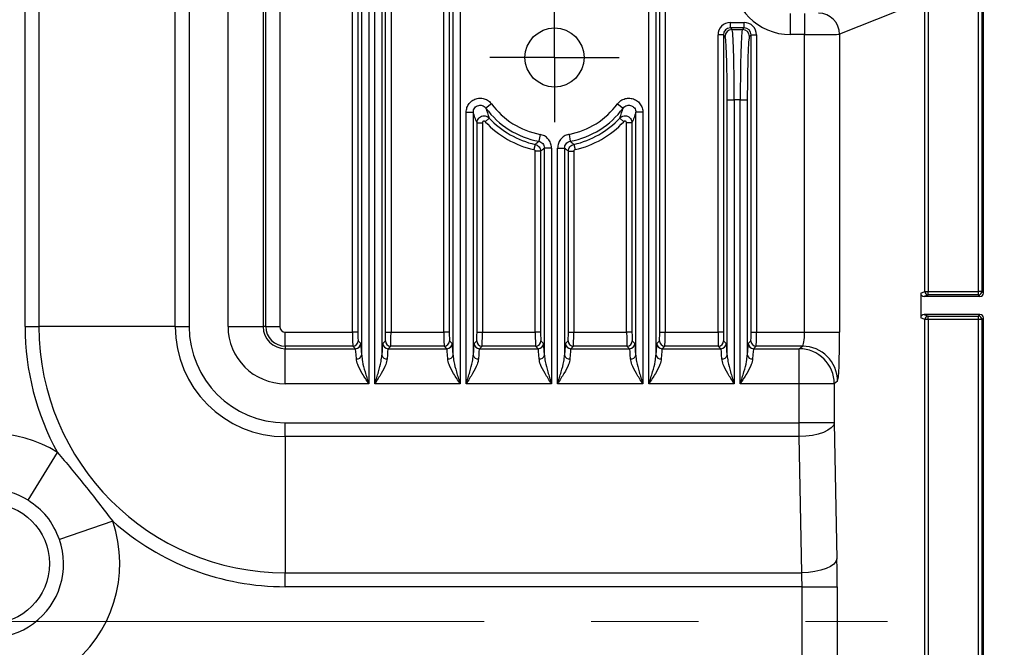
# Model space of a CAD drawing. Header units: millimetres. Extents: x 0 to 210, y 0 to 148.
# Tile 34 of 52: x 121 to 132, y 55 to 62. Entities that reach past the tile are written whole.
import ezdxf

# ---------------------------------------------------------------- set-up
doc = ezdxf.new("R2010")
doc.units = ezdxf.units.MM
doc.header["$LTSCALE"] = 0.5
doc.linetypes.add('CENTERX2', pattern=[20.32, 12.7, -2.54, 2.54, -2.54])
doc.layers.add('FORMAT', color=7, linetype='Continuous')
doc.styles.add('SLDTEXTSTYLE0', font='TXT', dxfattribs={"width": 0.605})
doc.dimstyles.new('SLDDIMSTYLE6', dxfattribs={"dimtxt": 1.284159, "dimasz": 1.651, "dimexe": 0, "dimexo": 0.0625, "dimgap": 0.32104, "dimtad": 1, "dimdec": 1, "dimlfac": 6, "dimrnd": 1e-09, "dimzin": 12, "dimdsep": 46, "dimtxsty": 'SLDTEXTSTYLE0', "dimsah": 1, "dimcen": 0.09, "dimadec": 0, "dimazin": 3, "dimtfac": 1, "dimtdec": 1, "dimtofl": 0, "dimtmove": 0, "dimatfit": 3, "dimfxl": 0, "dimfrac": 2, "dimtolj": 1, "dimtzin": 12, "dimarcsym": 0})

# ---------------------------------------------------------------- blocks, each defined once
blk = doc.blocks.new('_D_18')
at = {"layer": 'FORMAT'}
for p, q in [((128.778, 66.447), (138.456, 66.447)), ((137.956, 66.447), (137.956, 43.895)), ((135.689, 57.376), (135.689, 57.817)), ((135.689, 57.817), (137.662, 57.817)), ((137.662, 57.817), (137.662, 57.376)), ((135.689, 52.966), (135.689, 52.525)), ((137.662, 52.525), (137.662, 52.966)), ((135.689, 52.525), (137.662, 52.525)), ((128.778, 43.895), (138.456, 43.895))]:
    blk.add_line(p, q, dxfattribs=at)
for points in [[(137.956, 66.447), (137.702, 64.796), (138.21, 64.796)], [(137.956, 43.895), (138.21, 45.546), (137.702, 45.546)]]:
    blk.add_solid(points, dxfattribs=at)
at = {"layer": 'FORMAT', "char_height": 1.3229, "attachment_point": 1, "rotation": 90, "style": 'SLDTEXTSTYLE0'}
for s, insert in [('135,3', (133.69, 52.966)), ('5,327', (135.956, 52.966))]:
    blk.add_mtext(s, dxfattribs=dict(at, insert=insert))
blk = doc.blocks.new('SW_CENTERMARKSYMBOL_1')
at = {"layer": 'FORMAT', "color": 0}
for p, q in [((0, 0.417), (0, 0.767)), ((0, 0), (0, 0.417)), ((-0.417, 0), (-0.767, 0)), ((0, 0), (-0.417, 0)), ((0, 0), (0, -0.417)), ((0, 0), (0.417, 0)), ((0.417, 0), (0.767, 0)), ((0, -0.417), (0, -0.767))]:
    blk.add_line(p, q, dxfattribs=at)

msp = doc.modelspace()

# ---------------------------------------------------------------- linework, layer by layer
at = {"color": 7, "linetype": 'Continuous', "lineweight": 25}
for p, q in [((120.883995, 58.69495), (120.883995, 65.040046)), ((121.049363, 65.037057), (121.049363, 58.69495)), ((123.737669, 58.69495), (123.737669, 65.044573)), ((123.904234, 65.069153), (123.904234, 58.69495)), ((124.767232, 58.628964), (124.767232, 65.032064)), ((124.830694, 65.032064), (124.830694, 58.628964)), ((125.159747, 58.628964), (125.159747, 65.032064)), ((125.223208, 65.032064), (125.223208, 58.628964)), ((125.850566, 58.628964), (125.850566, 65.032064)), ((125.914027, 65.032064), (125.914027, 58.628964)), ((128.409747, 58.628964), (128.409747, 65.032064)), ((128.473208, 65.032064), (128.473208, 58.628964)), ((122.664143, 58.69495), (122.664143, 65.006572)), ((122.829511, 65.006572), (122.829511, 58.69495)), ((123.290863, 58.69495), (123.290863, 65.006572)), ((123.707276, 65.006572), (123.707276, 58.69495)), ((132.187659, 59.111584), (132.187659, 64.422622)), ((132.22932, 64.421907), (132.22932, 59.111584)), ((132.24846, 59.092443), (132.24846, 64.402767)), ((124.875798, 58.356189), (124.875798, 64.262693)), ((124.959081, 64.262693), (124.959081, 58.015592)), ((125.03136, 58.015592), (125.03136, 64.262693)), ((125.114642, 64.262693), (125.114642, 58.356189)), ((125.959131, 58.356189), (125.959131, 64.262693)), ((126.042414, 64.262693), (126.042414, 58.015592)), ((128.28136, 58.015592), (128.28136, 64.262693)), ((128.364642, 64.262693), (128.364642, 58.356189)), ((131.551619, 59.111584), (131.551619, 63.699946)), ((131.593246, 63.699946), (131.593246, 59.111584)), ((129.95772, 62.409227), (129.95772, 62.159265)), ((130.12609, 62.409227), (130.12609, 62.159265)), ((131.208097, 62.4282), (130.54236, 62.162047)), ((129.247309, 62.238638), (129.247309, 62.302099)), ((129.247309, 62.302099), (129.409797, 62.302099)), ((129.247309, 62.238638), (129.267137, 62.21881)), ((129.409797, 62.238638), (129.247309, 62.238638)), ((129.389969, 62.21881), (129.409797, 62.238638)), ((129.409797, 62.238638), (129.409797, 62.302099)), ((129.164027, 62.155355), (129.100566, 62.155355)), ((129.100566, 58.628964), (129.100566, 62.155355)), ((129.164027, 62.155355), (129.164027, 58.628964)), ((129.183855, 62.135527), (129.164027, 62.155355)), ((129.267137, 62.21881), (129.389969, 62.21881)), ((129.49308, 62.155355), (129.473252, 62.135527)), ((129.49308, 58.628964), (129.49308, 62.155355)), ((129.49308, 62.155355), (129.556541, 62.155355)), ((129.556541, 62.155355), (129.556541, 58.628964)), ((130.12609, 62.159265), (129.95772, 62.159265)), ((130.12609, 58.628964), (130.12609, 62.159265)), ((130.54236, 62.162047), (130.54236, 58.628964)), ((126.415291, 61.335781), (126.348275, 61.286337)), ((127.908482, 61.335781), (127.975499, 61.286337)), ((129.209131, 61.385984), (129.292414, 61.385984)), ((129.209131, 58.356189), (129.209131, 61.385984)), ((129.292414, 61.385984), (129.292414, 58.015592)), ((129.364693, 61.385984), (129.292414, 61.385984)), ((129.364693, 58.015592), (129.364693, 61.385984)), ((129.364693, 61.385984), (129.447976, 61.385984)), ((129.447976, 61.385984), (129.447976, 58.356189)), ((126.114693, 58.015592), (126.114693, 61.236892)), ((126.114693, 61.236892), (126.197976, 61.236892)), ((126.197976, 61.236892), (126.197976, 58.356189)), ((128.209081, 61.236892), (128.125798, 61.236892)), ((128.125798, 58.356189), (128.125798, 61.236892)), ((128.209081, 61.236892), (128.209081, 58.015592)), ((126.24308, 58.628964), (126.24308, 61.111823)), ((126.24308, 61.111823), (126.306541, 61.111823)), ((126.306541, 61.111823), (126.306541, 58.628964)), ((126.38743, 61.168452), (126.340897, 61.125301)), ((127.936344, 61.168452), (127.982877, 61.125301)), ((128.080694, 61.111823), (128.017232, 61.111823)), ((128.017232, 58.628964), (128.017232, 61.111823)), ((128.080694, 61.111823), (128.080694, 58.628964)), ((126.990034, 60.974865), (126.974608, 60.893023)), ((127.333739, 60.974865), (127.349165, 60.893023)), ((126.93219, 60.855702), (126.918388, 60.79376)), ((127.391584, 60.855702), (127.405385, 60.79376)), ((126.99736, 60.774413), (126.933899, 60.774413)), ((126.933899, 58.628964), (126.933899, 60.774413)), ((126.99736, 60.774413), (126.99736, 58.628964)), ((127.125747, 60.811182), (127.042465, 60.811182)), ((127.042465, 58.356189), (127.042465, 60.811182)), ((127.125747, 60.811182), (127.125747, 58.015592)), ((127.198026, 58.015592), (127.198026, 60.811182)), ((127.198026, 60.811182), (127.281309, 60.811182)), ((127.281309, 60.811182), (127.281309, 58.356189)), ((127.326413, 58.628964), (127.326413, 60.774413)), ((127.326413, 60.774413), (127.389875, 60.774413)), ((127.389875, 60.774413), (127.389875, 58.628964)), ((131.503694, 59.092424), (131.551619, 59.111584)), ((131.503694, 59.092424), (131.503694, 58.797475)), ((131.551619, 59.111584), (131.593246, 59.111584)), ((131.593246, 59.069924), (131.593246, 59.111584)), ((131.593246, 59.111584), (132.187659, 59.111584)), ((132.187659, 59.069924), (132.187659, 59.111584)), ((132.22932, 59.111584), (132.187659, 59.111584)), ((132.22932, 59.111584), (132.24846, 59.092443)), ((131.593246, 59.069924), (131.545369, 59.050783)), ((132.2068, 59.050783), (131.545369, 59.050783)), ((132.187659, 59.069924), (131.593246, 59.069924)), ((132.2068, 59.050783), (132.187659, 59.069924)), ((131.551619, 58.778315), (131.503694, 58.797475)), ((132.2068, 58.839116), (131.545369, 58.839116)), ((131.545369, 58.839116), (131.593246, 58.819976)), ((131.551619, 51.611584), (131.551619, 58.778315)), ((131.593246, 58.778315), (131.551619, 58.778315)), ((131.593246, 58.819976), (132.187659, 58.819976)), ((131.593246, 58.778315), (131.593246, 58.819976)), ((132.187659, 58.778315), (131.593246, 58.778315)), ((131.593246, 58.778315), (131.593246, 51.611584)), ((132.187659, 58.819976), (132.2068, 58.839116)), ((132.187659, 58.778315), (132.187659, 58.819976)), ((132.22932, 58.778315), (132.187659, 58.778315)), ((132.187659, 51.611584), (132.187659, 58.778315)), ((132.24846, 58.797456), (132.22932, 58.778315)), ((132.22932, 58.778315), (132.22932, 51.611584)), ((132.24846, 51.592443), (132.24846, 58.797456)), ((120.883995, 58.69495), (121.049363, 58.69495)), ((122.664143, 58.69495), (121.049363, 58.69495)), ((122.664143, 58.69495), (122.829511, 58.69495)), ((123.290863, 58.69495), (123.707276, 58.69495)), ((123.737669, 58.69495), (123.707276, 58.69495)), ((123.737669, 58.69495), (123.904234, 58.69495)), ((123.97022, 58.462399), (123.97022, 58.628964)), ((123.97022, 58.628964), (124.767232, 58.628964)), ((124.830694, 58.628964), (124.767232, 58.628964)), ((125.159747, 58.628964), (125.223208, 58.628964)), ((125.223208, 58.628964), (125.850566, 58.628964)), ((125.914027, 58.628964), (125.850566, 58.628964)), ((126.24308, 58.628964), (126.306541, 58.628964)), ((126.306541, 58.628964), (126.933899, 58.628964)), ((126.99736, 58.628964), (126.933899, 58.628964)), ((127.326413, 58.628964), (127.389875, 58.628964)), ((127.389875, 58.628964), (128.017232, 58.628964)), ((128.080694, 58.628964), (128.017232, 58.628964)), ((128.409747, 58.628964), (128.473208, 58.628964)), ((128.473208, 58.628964), (129.100566, 58.628964)), ((129.164027, 58.628964), (129.100566, 58.628964)), ((129.49308, 58.628964), (129.556541, 58.628964)), ((129.556541, 58.628964), (130.12609, 58.628964)), ((130.12609, 58.628964), (130.54236, 58.628964)), ((124.83417, 58.52586), (124.864564, 58.495466)), ((125.125876, 58.495466), (125.15627, 58.52586)), ((125.917504, 58.52586), (125.947897, 58.495466)), ((126.20921, 58.495466), (126.239603, 58.52586)), ((127.000837, 58.52586), (127.031231, 58.495466)), ((127.292543, 58.495466), (127.322936, 58.52586)), ((128.08417, 58.52586), (128.114564, 58.495466)), ((128.375876, 58.495466), (128.40627, 58.52586)), ((129.167504, 58.52586), (129.197897, 58.495466)), ((129.45921, 58.495466), (129.489603, 58.52586)), ((123.97022, 58.462399), (123.97022, 58.432005)), ((124.770709, 58.462399), (123.97022, 58.462399)), ((123.97022, 58.015592), (123.97022, 58.432005)), ((123.97022, 58.432005), (124.801103, 58.432005)), ((124.801103, 58.432005), (124.770709, 58.462399)), ((125.219731, 58.462399), (125.189338, 58.432005)), ((125.189338, 58.432005), (125.884436, 58.432005)), ((125.854042, 58.462399), (125.219731, 58.462399)), ((125.884436, 58.432005), (125.854042, 58.462399)), ((126.303064, 58.462399), (126.272671, 58.432005)), ((126.272671, 58.432005), (126.967769, 58.432005)), ((126.937376, 58.462399), (126.303064, 58.462399)), ((126.967769, 58.432005), (126.937376, 58.462399)), ((127.386398, 58.462399), (127.356004, 58.432005)), ((127.356004, 58.432005), (128.051103, 58.432005)), ((128.020709, 58.462399), (127.386398, 58.462399)), ((128.051103, 58.432005), (128.020709, 58.462399)), ((128.469731, 58.462399), (128.439338, 58.432005)), ((128.439338, 58.432005), (129.134436, 58.432005)), ((129.104042, 58.462399), (128.469731, 58.462399)), ((129.134436, 58.432005), (129.104042, 58.462399)), ((129.553064, 58.462399), (129.522671, 58.432005)), ((129.522671, 58.432005), (130.063509, 58.432005)), ((130.10151, 58.462399), (129.553064, 58.462399)), ((130.063509, 58.432005), (130.10151, 58.462399)), ((130.063509, 58.015592), (130.063509, 58.432005)), ((130.51778, 58.045986), (130.47978, 58.015592)), ((124.959081, 58.015592), (123.97022, 58.015592)), ((126.042414, 58.015592), (125.03136, 58.015592)), ((127.125747, 58.015592), (126.114693, 58.015592)), ((128.209081, 58.015592), (127.198026, 58.015592)), ((129.292414, 58.015592), (128.28136, 58.015592)), ((130.063509, 58.015592), (129.364693, 58.015592)), ((130.063509, 57.55424), (130.063509, 58.015592)), ((130.47978, 58.015592), (130.063509, 58.015592)), ((130.47978, 58.015592), (130.47978, 57.55424)), ((123.97022, 57.55424), (130.063509, 57.55424)), ((123.97022, 57.388873), (123.97022, 57.55424)), ((130.063509, 57.388873), (130.063509, 57.55424)), ((130.47978, 57.55424), (130.063509, 57.55424)), ((130.47978, 57.55424), (130.510265, 55.939461)), ((130.063509, 57.388873), (123.97022, 57.388873)), ((123.97022, 57.388873), (123.97022, 55.774093)), ((130.093995, 55.774093), (130.063509, 57.388873)), ((120.920322, 56.635226), (121.268889, 57.202436)), ((121.923138, 56.385353), (121.293434, 56.169251)), ((123.97022, 55.774093), (130.093995, 55.774093)), ((123.97022, 55.608725), (123.97022, 55.774093)), ((130.096983, 55.608725), (123.97022, 55.608725)), ((130.096983, 55.608725), (130.513253, 55.608725)), ((130.096983, 54.781174), (130.096983, 55.608725)), ((130.513253, 55.608725), (130.513253, 54.781174))]:
    msp.add_line(p, q, dxfattribs=at)
at = {"color": 7, "linetype": 'Continuous', "lineweight": 25, "flags": 128}
for points in [[(130.47978, 57.55424), (130.46901, 57.522766), (130.44344, 57.49244), (130.404002, 57.46437), (130.352136, 57.439581), (130.289734, 57.418976), (130.219076, 57.403309), (130.142738, 57.393151), (130.063509, 57.388873)], [(130.510265, 55.939461), (130.499495, 55.907986), (130.473925, 55.87766), (130.434487, 55.84959), (130.382621, 55.824801), (130.320219, 55.804196), (130.249561, 55.788529), (130.173224, 55.778371), (130.093995, 55.774093)]]:
    msp.add_lwpolyline(points, dxfattribs=at)
at = {"color": 7, "linetype": 'Continuous', "lineweight": 25}
for centre, radius in [((127.161887, 61.886616), 0.35), ((120.45772, 55.88245), 0.715501)]:
    msp.add_circle(centre, radius, dxfattribs=at)
for centre, radius, start, end in [((129.95772, 62.849116), 0.689851, 90, 270), ((130.292275, 62.161925), 0.250085, 0.0281624, 89.9260058), ((129.267256, 62.135408), 0.083402, 90.0816919, 179.9183081), ((129.389851, 62.135408), 0.083402, 0.0816919, 89.9183081), ((127.161887, 61.886616), 0.927806, 216.4197561, 259.3257647), ((127.161887, 61.886616), 0.927806, 280.6742353, 323.5802439), ((127.161887, 61.886616), 1.011089, 216.4197561, 259.3257647), ((127.161887, 61.886616), 1.011089, 280.6742353, 323.5802439), ((127.161887, 61.886616), 1.119655, 222.8401893, 257.4391442), ((127.161887, 61.886616), 1.056193, 222.8401893, 257.4391442), ((127.161887, 61.886616), 1.056193, 282.5608558, 317.1598107), ((127.161887, 61.886616), 1.119655, 282.5608558, 317.1598107), ((131.5933, 59.111604), 0.041681, 180.0281624, 269.9260058), ((132.187644, 59.111599), 0.041675, 270.020437, 359.979563), ((131.5933, 58.778295), 0.041681, 90.0739942, 179.9718376), ((132.187644, 58.778301), 0.041675, 0.020437, 89.979563), ((123.97022, 58.69495), 3.086225, 180, 208.9211056), ((123.97022, 58.69495), 2.920857, 180, 270), ((123.97022, 58.69495), 1.306077, 180, 270), ((123.97022, 58.69495), 1.140709, 180, 270), ((123.97022, 58.69495), 0.679357, 180, 270), ((123.97022, 58.69495), 0.262945, 180, 270), ((123.97022, 58.69495), 0.232551, 180, 270), ((123.97022, 58.69495), 0.065986, 180, 270), ((124.770619, 58.525951), 0.063552, 270.0816919, 359.9183081), ((124.801012, 58.495557), 0.063552, 270.0816919, 359.9183081), ((125.189428, 58.495557), 0.063552, 180.0816919, 269.9183081), ((125.219822, 58.525951), 0.063552, 180.0816919, 269.9183081), ((125.853952, 58.525951), 0.063552, 270.0816919, 359.9183081), ((125.884345, 58.495557), 0.063552, 270.0816919, 359.9183081), ((126.272761, 58.495557), 0.063552, 180.0816919, 269.9183081), ((126.303155, 58.525951), 0.063552, 180.0816919, 269.9183081), ((126.937285, 58.525951), 0.063552, 270.0816919, 359.9183081), ((126.967679, 58.495557), 0.063552, 270.0816919, 359.9183081), ((127.356095, 58.495557), 0.063552, 180.0816919, 269.9183081), ((127.386488, 58.525951), 0.063552, 180.0816919, 269.9183081), ((128.020619, 58.525951), 0.063552, 270.0816919, 359.9183081), ((128.051012, 58.495557), 0.063552, 270.0816919, 359.9183081), ((128.439428, 58.495557), 0.063552, 180.0816919, 269.9183081), ((128.469822, 58.525951), 0.063552, 180.0816919, 269.9183081), ((129.103952, 58.525951), 0.063552, 270.0816919, 359.9183081), ((129.134345, 58.495557), 0.063552, 270.0816919, 359.9183081), ((129.522761, 58.495557), 0.063552, 180.0816919, 269.9183081), ((129.553155, 58.525951), 0.063552, 180.0816919, 269.9183081), ((130.062695, 58.014921), 0.417085, 0.0922692, 89.8880856), ((130.100695, 58.045314), 0.417085, 0.0922692, 89.8880856), ((124.818809, 58.369256), 0.058468, 263.644788, 347.0866852), ((125.171632, 58.369256), 0.058468, 192.9133148, 276.355212), ((125.902142, 58.369256), 0.058468, 263.644788, 347.0866852), ((126.254965, 58.369256), 0.058468, 192.9133148, 276.355212), ((126.985475, 58.369256), 0.058468, 263.644788, 347.0866852), ((127.338298, 58.369256), 0.058468, 192.9133148, 276.355212), ((128.068809, 58.369256), 0.058468, 263.644788, 347.0866852), ((128.421632, 58.369256), 0.058468, 192.9133148, 276.355212), ((129.152142, 58.369256), 0.058468, 263.644788, 347.0866852), ((129.504965, 58.369256), 0.058468, 192.9133148, 276.355212), ((120.45772, 55.88245), 1.54931, 58.4280965, 119.975675), ((120.45772, 55.88245), 0.883557, 58.4280965, 119.975675), ((120.45772, 55.88245), 1.54931, 162.2553321, 18.9412343), ((123.97022, 58.69495), 3.086225, 228.4482252, 270), ((120.45772, 55.88245), 0.883557, 162.2553321, 18.9412343)]:
    msp.add_arc(centre, radius, start, end, dxfattribs=at)
for centre, major_axis, ratio, start_param, end_param in [((129.247488, 62.155176), (0.103953, -0.103953), 0.998782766, 2.356803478, 3.926381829), ((129.247488, 62.155176), (0.059107, -0.059107), 0.996934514, 2.356803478, 3.926381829), ((129.409619, 62.155176), (-0.103953, -0.103953), 0.998782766, 2.356803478, 3.926381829), ((129.409619, 62.155176), (0.059107, 0.059107), 0.996934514, 5.498396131, 7.067974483), ((129.182941, 61.385984), (0, 0.75), 0.034920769, 4.71238898, 6.248278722), ((129.266223, 61.385984), (0, 0.833333), 0.031428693, 4.71238898, 6.248278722), ((129.390884, 61.385984), (0, 0.833333), 0.031428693, 0.034906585, 1.570796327), ((129.474166, 61.385984), (0, 0.75), 0.034920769, 0.034906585, 1.570796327), ((130.12609, 62.162174), (0.416667, 0), 0.006982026, 4.71238898, 6.239552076), ((131.545401, 59.092456), (0.038732, 0.015485), 0.998896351, 2.761650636, 4.331685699), ((132.206787, 59.092456), (0.029472, -0.029472), 0.99969546, 5.497939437, 7.068431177), ((131.545401, 58.797443), (0.038732, -0.015485), 0.998896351, 1.951499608, 3.521534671), ((132.206787, 58.797443), (0.029472, 0.029472), 0.99969546, 5.497939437, 7.068431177), ((124.770835, 58.628964), (0, 0.166667), 0.021615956, 1.570796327, 3.106686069), ((124.834296, 58.628964), (0, 0.103167), 0.034920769, 1.570796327, 3.106686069), ((125.156144, 58.628964), (0, 0.103167), 0.034920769, 3.176499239, 4.71238898), ((125.219605, 58.628964), (0, 0.166667), 0.021615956, 3.176499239, 4.71238898), ((125.854168, 58.628964), (0, 0.166667), 0.021615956, 1.570796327, 3.106686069), ((125.91763, 58.628964), (0, 0.103167), 0.034920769, 1.570796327, 3.106686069), ((126.239477, 58.628964), (0, 0.103167), 0.034920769, 3.176499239, 4.71238898), ((126.302939, 58.628964), (0, 0.166667), 0.021615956, 3.176499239, 4.71238898), ((126.937502, 58.628964), (0, 0.166667), 0.021615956, 1.570796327, 3.106686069), ((127.000963, 58.628964), (0, 0.103167), 0.034920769, 1.570796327, 3.106686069), ((127.322811, 58.628964), (0, 0.103167), 0.034920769, 3.176499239, 4.71238898), ((127.386272, 58.628964), (0, 0.166667), 0.021615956, 3.176499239, 4.71238898), ((128.020835, 58.628964), (0, 0.166667), 0.021615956, 1.570796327, 3.106686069), ((128.084296, 58.628964), (0, 0.103167), 0.034920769, 1.570796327, 3.106686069), ((128.406144, 58.628964), (0, 0.103167), 0.034920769, 3.176499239, 4.71238898), ((128.469605, 58.628964), (0, 0.166667), 0.021615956, 3.176499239, 4.71238898), ((129.104168, 58.628964), (0, 0.166667), 0.021615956, 1.570796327, 3.106686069), ((129.16763, 58.628964), (0, 0.103167), 0.034920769, 1.570796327, 3.106686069), ((129.489477, 58.628964), (0, 0.103167), 0.034920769, 3.176499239, 4.71238898), ((129.552939, 58.628964), (0, 0.166667), 0.021615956, 3.176499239, 4.71238898), ((130.100621, 58.628964), (0, 0.166667), 0.1528133, 3.176499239, 4.71238898), ((130.516891, 58.628964), (0, 0.583333), 0.043660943, 3.176499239, 4.71238898), ((124.863979, 58.015592), (0, 0.480167), 0.034920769, 5.500937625, 6.248278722), ((125.126461, 58.015592), (0, 0.480167), 0.034920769, 0.034906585, 0.782247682), ((125.947312, 58.015592), (0, 0.480167), 0.034920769, 5.500937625, 6.248278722), ((126.209795, 58.015592), (0, 0.480167), 0.034920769, 0.034906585, 0.782247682), ((127.030645, 58.015592), (0, 0.480167), 0.034920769, 5.500937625, 6.248278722), ((127.293128, 58.015592), (0, 0.480167), 0.034920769, 0.034906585, 0.782247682), ((128.113979, 58.015592), (0, 0.480167), 0.034920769, 5.500937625, 6.248278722), ((128.376461, 58.015592), (0, 0.480167), 0.034920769, 0.034906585, 0.782247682), ((129.197312, 58.015592), (0, 0.480167), 0.034920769, 5.500937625, 6.248278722), ((129.459795, 58.015592), (0, 0.480167), 0.034920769, 0.034906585, 0.782247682), ((124.800518, 58.015592), (0, 0.416667), 0.040242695, 5.500937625, 6.248278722), ((125.189923, 58.015592), (0, 0.416667), 0.040242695, 0.034906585, 0.782247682), ((125.883851, 58.015592), (0, 0.416667), 0.040242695, 5.500937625, 6.248278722), ((126.273256, 58.015592), (0, 0.416667), 0.040242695, 0.034906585, 0.782247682), ((126.967184, 58.015592), (0, 0.416667), 0.040242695, 5.500937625, 6.248278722), ((127.356589, 58.015592), (0, 0.416667), 0.040242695, 0.034906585, 0.782247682), ((128.050518, 58.015592), (0, 0.416667), 0.040242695, 5.500937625, 6.248278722), ((128.439923, 58.015592), (0, 0.416667), 0.040242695, 0.034906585, 0.782247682), ((129.133851, 58.015592), (0, 0.416667), 0.040242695, 5.500937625, 6.248278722), ((129.523256, 58.015592), (0, 0.416667), 0.040242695, 0.034906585, 0.782247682), ((130.476869, 55.608725), (0, 0.833333), 0.043660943, 4.71238898, 5.120507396), ((130.060599, 55.608725), (0, 0.416667), 0.087321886, 4.71238898, 5.120507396)]:
    msp.add_ellipse(centre, major_axis=major_axis, ratio=ratio, start_param=start_param, end_param=end_param, dxfattribs=at)
for points, knots in [([(126.114693, 61.236892), (126.11654, 61.25576), (126.120235, 61.293499), (126.149106, 61.343672), (126.191582, 61.381617), (126.244365, 61.403072), (126.301087, 61.405851), (126.355408, 61.389634), (126.393364, 61.362924), (126.410194, 61.342091), (126.415291, 61.335781)], [0, 0, 0, 0, 0.135382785, 0.270788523, 0.405609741, 0.539673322, 0.673347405, 0.807166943, 0.941600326, 1, 1, 1, 1]), ([(126.197976, 61.236892), (126.19886, 61.246417), (126.200625, 61.265414), (126.214952, 61.290752), (126.236164, 61.309902), (126.262601, 61.32068), (126.291043, 61.321967), (126.318278, 61.313635), (126.337275, 61.300068), (126.345713, 61.289535), (126.348275, 61.286337)], [0, 0, 0, 0, 0.136371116, 0.271980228, 0.406252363, 0.53939197, 0.672306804, 0.805990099, 0.941094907, 1, 1, 1, 1]), ([(127.908482, 61.335781), (127.921171, 61.349867), (127.94655, 61.378042), (127.99957, 61.401275), (128.056277, 61.406591), (128.111488, 61.392518), (128.158781, 61.361079), (128.192865, 61.31578), (128.207551, 61.271752), (128.208725, 61.244995), (128.209081, 61.236892)], [0, 0, 0, 0, 0.135383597, 0.270790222, 0.405610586, 0.539672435, 0.673346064, 0.807166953, 0.941601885, 1, 1, 1, 1]), ([(127.975499, 61.286337), (127.981866, 61.293476), (127.994564, 61.307715), (128.021136, 61.319599), (128.049575, 61.322416), (128.077247, 61.315392), (128.100897, 61.299541), (128.117866, 61.276667), (128.125099, 61.254472), (128.125635, 61.240986), (128.125798, 61.236892)], [0, 0, 0, 0, 0.136375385, 0.271985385, 0.406255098, 0.539392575, 0.6723083, 0.80599393, 0.941098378, 1, 1, 1, 1]), ([(126.24308, 61.111823), (126.234999, 61.132785), (126.219955, 61.171811), (126.20493, 61.2163), (126.197976, 61.236892)], [0, 0, 0, 0, 0.537148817, 1, 1, 1, 1]), ([(126.24308, 61.111823), (126.244205, 61.122065), (126.246354, 61.141622), (126.261997, 61.166734), (126.283631, 61.184918), (126.310322, 61.19497), (126.33871, 61.195553), (126.36625, 61.187121), (126.380374, 61.174672), (126.38743, 61.168452)], [0, 0, 0, 0, 0.154433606, 0.294877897, 0.435308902, 0.576035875, 0.717240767, 0.858728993, 1, 1, 1, 1]), ([(126.348275, 61.286337), (126.354283, 61.266984), (126.367267, 61.225169), (126.380384, 61.188272), (126.38743, 61.168452)], [0, 0, 0, 0, 0.462818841, 1, 1, 1, 1]), ([(127.936344, 61.168452), (127.943401, 61.188304), (127.956518, 61.225202), (127.969501, 61.267019), (127.975499, 61.286337)], [0, 0, 0, 0, 0.538028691, 1, 1, 1, 1]), ([(127.936344, 61.168452), (127.944133, 61.175197), (127.959006, 61.188076), (127.987551, 61.195853), (128.015779, 61.194476), (128.042185, 61.183698), (128.063397, 61.164823), (128.077858, 61.139914), (128.079749, 61.121182), (128.080694, 61.111823)], [0, 0, 0, 0, 0.15443361, 0.29487784, 0.435308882, 0.576035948, 0.717240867, 0.858729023, 1, 1, 1, 1]), ([(128.125798, 61.236892), (128.118856, 61.216337), (128.103831, 61.171845), (128.088787, 61.132819), (128.080694, 61.111823)], [0, 0, 0, 0, 0.462003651, 1, 1, 1, 1]), ([(126.340897, 61.125301), (126.339213, 61.126794), (126.335845, 61.12978), (126.32928, 61.131817), (126.322515, 61.131694), (126.316159, 61.129301), (126.311014, 61.124957), (126.307303, 61.118951), (126.306803, 61.114274), (126.306541, 61.111823)], [0, 0, 0, 0, 0.141499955, 0.283018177, 0.424079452, 0.564591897, 0.704869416, 0.845325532, 1, 1, 1, 1]), ([(128.017232, 61.111823), (128.017013, 61.114063), (128.016574, 61.118542), (128.013145, 61.1245), (128.008101, 61.12901), (128.001813, 61.131577), (127.995087, 61.13189), (127.988282, 61.130009), (127.984736, 61.12692), (127.982877, 61.125301)], [0, 0, 0, 0, 0.141499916, 0.283018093, 0.424079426, 0.564591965, 0.704869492, 0.84532552, 1, 1, 1, 1]), ([(127.125747, 60.811182), (127.125725, 60.813133), (127.125493, 60.833715), (127.117272, 60.873048), (127.087927, 60.921568), (127.044236, 60.959031), (127.008101, 60.969587), (126.990034, 60.974865)], [0, 0, 0, 0, 0.025503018, 0.269061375, 0.512632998, 0.756319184, 1, 1, 1, 1]), ([(127.333739, 60.974865), (127.331826, 60.974482), (127.311643, 60.970441), (127.274513, 60.955077), (127.232269, 60.917253), (127.203546, 60.867378), (127.199866, 60.829914), (127.198026, 60.811182)], [0, 0, 0, 0, 0.025503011, 0.269061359, 0.512632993, 0.756319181, 1, 1, 1, 1]), ([(126.93219, 60.855702), (126.939401, 60.86196), (126.953568, 60.874253), (126.96768, 60.886842), (126.974608, 60.893023)], [0, 0, 0, 0, 0.509053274, 1, 1, 1, 1]), ([(126.93219, 60.855702), (126.941189, 60.852739), (126.959132, 60.846829), (126.980195, 60.82731), (126.994586, 60.802529), (126.996436, 60.783784), (126.99736, 60.774413)], [0, 0, 0, 0, 0.251136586, 0.500702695, 0.750378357, 1, 1, 1, 1]), ([(126.974608, 60.893023), (126.983659, 60.890392), (127.001756, 60.885131), (127.023463, 60.866407), (127.039252, 60.841277), (127.041359, 60.821538), (127.042465, 60.811182)], [0, 0, 0, 0, 0.243862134, 0.487567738, 0.73115011, 1, 1, 1, 1]), ([(127.281309, 60.811182), (127.282218, 60.820564), (127.284036, 60.839321), (127.298415, 60.864121), (127.320186, 60.884292), (127.339193, 60.890019), (127.349165, 60.893023)], [0, 0, 0, 0, 0.2438621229, 0.4875677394, 0.7311501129, 1, 1, 1, 1]), ([(127.326413, 60.774413), (127.327349, 60.783842), (127.329215, 60.80264), (127.343686, 60.827444), (127.364745, 60.84688), (127.382638, 60.852762), (127.391584, 60.855702)], [0, 0, 0, 0, 0.251136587, 0.500702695, 0.750378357, 1, 1, 1, 1]), ([(127.349165, 60.893023), (127.356094, 60.886842), (127.370206, 60.874253), (127.384372, 60.86196), (127.391584, 60.855702)], [0, 0, 0, 0, 0.4909473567, 1, 1, 1, 1]), ([(126.933899, 60.774413), (126.93368, 60.776645), (126.933243, 60.781107), (126.929819, 60.787007), (126.924804, 60.791652), (126.920532, 60.793056), (126.918388, 60.79376)], [0, 0, 0, 0, 0.249646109, 0.499297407, 0.748839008, 1, 1, 1, 1]), ([(127.042465, 60.811182), (127.035083, 60.805088), (127.020049, 60.792677), (127.005014, 60.780574), (126.99736, 60.774413)], [0, 0, 0, 0, 0.490947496, 1, 1, 1, 1]), ([(127.326413, 60.774413), (127.31876, 60.780574), (127.303725, 60.792677), (127.28869, 60.805088), (127.281309, 60.811182)], [0, 0, 0, 0, 0.509051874, 1, 1, 1, 1]), ([(127.405385, 60.79376), (127.403255, 60.793061), (127.398994, 60.791664), (127.39398, 60.787039), (127.390537, 60.781134), (127.390096, 60.776658), (127.389875, 60.774413)], [0, 0, 0, 0, 0.249646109, 0.499297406, 0.748839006, 1, 1, 1, 1]), ([(124.959081, 58.015592), (124.958782, 58.016061), (124.932659, 58.057051), (124.883836, 58.134754), (124.826718, 58.235696), (124.816427, 58.289686), (124.812337, 58.311147)], [0, 0, 0, 0, 0.0046001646, 0.4022651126, 0.7623988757, 1, 1, 1, 1]), ([(124.875798, 58.356189), (124.878179, 58.331255), (124.884307, 58.267088), (124.916599, 58.152502), (124.94407, 58.063416), (124.958901, 58.016164), (124.959081, 58.015592)], [0, 0, 0, 0, 0.229921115, 0.591702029, 0.995062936, 1, 1, 1, 1]), ([(125.03136, 58.015592), (125.031539, 58.016164), (125.04637, 58.063416), (125.073841, 58.152502), (125.106133, 58.267088), (125.112261, 58.331255), (125.114642, 58.356189)], [0, 0, 0, 0, 0.004937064, 0.408297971, 0.770078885, 1, 1, 1, 1]), ([(125.178103, 58.311147), (125.174013, 58.289686), (125.163723, 58.235696), (125.106604, 58.134754), (125.057781, 58.057051), (125.031658, 58.016061), (125.03136, 58.015592)], [0, 0, 0, 0, 0.237601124, 0.597734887, 0.995399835, 1, 1, 1, 1]), ([(126.042414, 58.015592), (126.042115, 58.016061), (126.015993, 58.057051), (125.967169, 58.134754), (125.910051, 58.235696), (125.899761, 58.289686), (125.89567, 58.311147)], [0, 0, 0, 0, 0.004600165, 0.402265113, 0.762398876, 1, 1, 1, 1]), ([(125.959131, 58.356189), (125.961512, 58.331255), (125.96764, 58.267088), (125.999933, 58.152502), (126.027404, 58.063416), (126.042235, 58.016164), (126.042414, 58.015592)], [0, 0, 0, 0, 0.229921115, 0.591702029, 0.995062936, 1, 1, 1, 1]), ([(126.114693, 58.015592), (126.114872, 58.016164), (126.129703, 58.063416), (126.157174, 58.152502), (126.189467, 58.267088), (126.195594, 58.331255), (126.197976, 58.356189)], [0, 0, 0, 0, 0.004937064, 0.408297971, 0.770078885, 1, 1, 1, 1]), ([(126.261437, 58.311147), (126.257346, 58.289686), (126.247056, 58.235696), (126.189937, 58.134754), (126.141114, 58.057051), (126.114992, 58.016061), (126.114693, 58.015592)], [0, 0, 0, 0, 0.2376011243, 0.5977348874, 0.9953998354, 1, 1, 1, 1]), ([(127.125747, 58.015592), (127.125449, 58.016061), (127.099326, 58.057051), (127.050503, 58.134754), (126.993384, 58.235696), (126.983094, 58.289686), (126.979003, 58.311147)], [0, 0, 0, 0, 0.004600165, 0.402265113, 0.762398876, 1, 1, 1, 1]), ([(127.042465, 58.356189), (127.044846, 58.331255), (127.050974, 58.267088), (127.083266, 58.152502), (127.110737, 58.063416), (127.125568, 58.016164), (127.125747, 58.015592)], [0, 0, 0, 0, 0.229921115, 0.591702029, 0.995062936, 1, 1, 1, 1]), ([(127.198026, 58.015592), (127.198206, 58.016164), (127.213036, 58.063416), (127.240508, 58.152502), (127.2728, 58.267088), (127.278928, 58.331255), (127.281309, 58.356189)], [0, 0, 0, 0, 0.004937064, 0.408297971, 0.770078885, 1, 1, 1, 1]), ([(127.34477, 58.311147), (127.34068, 58.289686), (127.330389, 58.235696), (127.273271, 58.134754), (127.224448, 58.057051), (127.198325, 58.016061), (127.198026, 58.015592)], [0, 0, 0, 0, 0.237601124, 0.597734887, 0.995399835, 1, 1, 1, 1]), ([(128.209081, 58.015592), (128.208782, 58.016061), (128.182659, 58.057051), (128.133836, 58.134754), (128.076718, 58.235696), (128.066427, 58.289686), (128.062337, 58.311147)], [0, 0, 0, 0, 0.004600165, 0.402265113, 0.762398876, 1, 1, 1, 1]), ([(128.125798, 58.356189), (128.128179, 58.331255), (128.134307, 58.267088), (128.166599, 58.152502), (128.19407, 58.063416), (128.208901, 58.016164), (128.209081, 58.015592)], [0, 0, 0, 0, 0.229921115, 0.591702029, 0.995062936, 1, 1, 1, 1]), ([(128.28136, 58.015592), (128.281539, 58.016164), (128.29637, 58.063416), (128.323841, 58.152502), (128.356133, 58.267088), (128.362261, 58.331255), (128.364642, 58.356189)], [0, 0, 0, 0, 0.004937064, 0.408297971, 0.770078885, 1, 1, 1, 1]), ([(128.428103, 58.311147), (128.424013, 58.289686), (128.413723, 58.235696), (128.356604, 58.134754), (128.307781, 58.057051), (128.281658, 58.016061), (128.28136, 58.015592)], [0, 0, 0, 0, 0.237601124, 0.597734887, 0.995399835, 1, 1, 1, 1]), ([(129.292414, 58.015592), (129.292115, 58.016061), (129.265993, 58.057051), (129.217169, 58.134754), (129.160051, 58.235696), (129.149761, 58.289686), (129.14567, 58.311147)], [0, 0, 0, 0, 0.004600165, 0.402265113, 0.762398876, 1, 1, 1, 1]), ([(129.209131, 58.356189), (129.211512, 58.331255), (129.21764, 58.267088), (129.249933, 58.152502), (129.277404, 58.063416), (129.292235, 58.016164), (129.292414, 58.015592)], [0, 0, 0, 0, 0.229921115, 0.591702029, 0.995062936, 1, 1, 1, 1]), ([(129.364693, 58.015592), (129.364872, 58.016164), (129.379703, 58.063416), (129.407174, 58.152502), (129.439467, 58.267088), (129.445594, 58.331255), (129.447976, 58.356189)], [0, 0, 0, 0, 0.004937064, 0.408297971, 0.770078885, 1, 1, 1, 1]), ([(129.511437, 58.311147), (129.507346, 58.289686), (129.497056, 58.235696), (129.439937, 58.134754), (129.391114, 58.057051), (129.364992, 58.016061), (129.364693, 58.015592)], [0, 0, 0, 0, 0.237601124, 0.597734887, 0.995399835, 1, 1, 1, 1]), ([(121.268889, 57.202436), (121.376718, 57.073771), (121.600884, 56.806287), (121.813036, 56.52917), (121.923138, 56.385353)], [0, 0, 0, 0, 0.4810229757, 1, 1, 1, 1]), ([(121.293434, 56.169251), (121.249841, 56.266584), (121.165668, 56.454523), (121.000129, 56.576446), (120.920322, 56.635226)], [0, 0, 0, 0, 0.517896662, 1, 1, 1, 1])]:
    msp.add_open_spline(points, degree=3, knots=knots, dxfattribs=at)
at = {"layer": 'FORMAT', "linetype": 'CENTERX2', "lineweight": 18}
msp.add_line((109.818457, 55.19495), (131.109809, 55.19495), dxfattribs=at)

# ---------------------------------------------------------------- block references
at = {"layer": 'FORMAT'}
msp.add_blockref('SW_CENTERMARKSYMBOL_1', (127.161887, 61.886616), dxfattribs=at)

# ---------------------------------------------------------------- dimensions: what is measured, and where the dimension line sits
dim = msp.add_linear_dim(base=(137.955567, 43.894809), p1=(128.777712, 66.446757), p2=(128.777712, 43.894809), angle=90, dimstyle='SLDDIMSTYLE6', dxfattribs=at)
dim.commit()
dim.dimension.update_dxf_attribs({"geometry": '_D_18', "text_midpoint": (137.955567, 55.170783), "dimtype": 160})

doc.saveas('drawing.dxf')
